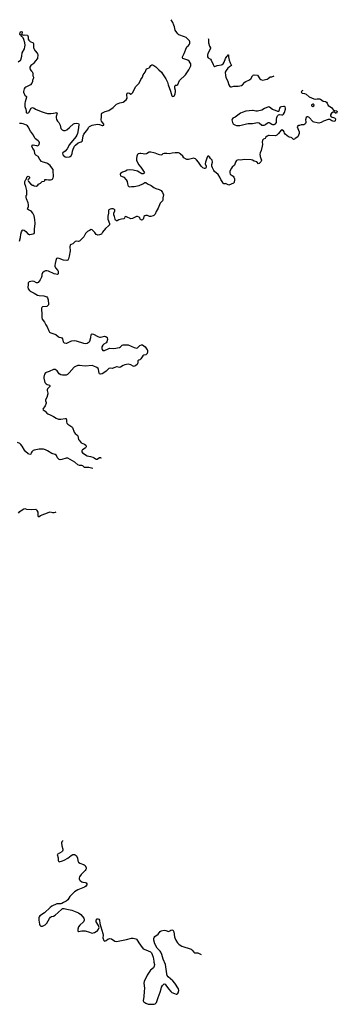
# Model space of a CAD drawing. Header units: inches. Extents: x 1771465 to 1971076, y 472029 to 643563.
# Tile 125 of 127: x 1936807 to 1944371, y 545945 to 569377. Entities that reach past the tile are written whole.
import ezdxf

# ---------------------------------------------------------------- set-up
doc = ezdxf.new("R2010")
doc.units = ezdxf.units.IN
doc.header["$MEASUREMENT"] = 0
for name, color, linetype in [('B9534', 7, 'Continuous'), ('B9535', 7, 'Continuous'), ('B9536', 7, 'Continuous'), ('B9544', 7, 'Continuous'), ('B9546', 7, 'Continuous')]:
    doc.layers.add(name, color=color, linetype=linetype)

msp = doc.modelspace()

# ---------------------------------------------------------------- linework, layer by layer
at = {"layer": 'B9534', "color": 6, "elevation": 300}
for points in [[(1937826, 549842), (1937823, 549830), (1937807, 549810), (1937803, 549790), (1937813, 549713), (1937835, 549635), (1937836, 549610), (1937830, 549590), (1937810, 549570), (1937698, 549510), (1937721, 549430), (1937726, 549366), (1937731, 549350), (1937750, 549333), (1937830, 549357), (1937870, 549375), (1937950, 549421), (1938030, 549484), (1938070, 549506), (1938110, 549510), (1938130, 549501), (1938150, 549484), (1938180, 549430), (1938190, 549361), (1938207, 549327), (1938241, 549301), (1938330, 549274), (1938345, 549265), (1938365, 549245), (1938390, 549190), (1938392, 549170), (1938385, 549150), (1938370, 549130), (1938270, 549030), (1938230, 548978), (1938220, 548950), (1938220, 548930), (1938230, 548910), (1938250, 548890), (1938290, 548861), (1938310, 548852), (1938370, 548844), (1938390, 548834), (1938408, 548810), (1938406, 548790), (1938376, 548750), (1938350, 548733), (1938189, 548671), (1938110, 548623), (1938030, 548545), (1938001, 548510), (1937950, 548430), (1937917, 548403), (1937854, 548370), (1937810, 548340), (1937790, 548335), (1937730, 548339), (1937690, 548333), (1937570, 548281), (1937530, 548251), (1937398, 548122), (1937288, 548050), (1937271, 548030), (1937263, 548010), (1937260, 547950), (1937278, 547850), (1937290, 547826), (1937307, 547807), (1937330, 547802), (1937350, 547805), (1937410, 547838), (1937450, 547875), (1937516, 547984), (1937542, 548018), (1937567, 548033), (1937610, 548045), (1937652, 548068), (1937726, 548130), (1937810, 548212), (1937830, 548221), (1937870, 548221), (1937930, 548205), (1938050, 548187), (1938204, 548124), (1938265, 548085), (1938337, 547997), (1938346, 547970), (1938344, 547950), (1938328, 547910), (1938239, 547830), (1938208, 547790), (1938191, 547730), (1938191, 547691), (1938201, 547681), (1938210, 547679), (1938288, 547692), (1938370, 547692), (1938470, 547660), (1938510, 547642), (1938530, 547640), (1938590, 547657), (1938630, 547674), (1938651, 547689), (1938670, 547710), (1938685, 547735), (1938696, 547770), (1938694, 547794), (1938682, 547822), (1938627, 547910), (1938625, 547930), (1938630, 547951), (1938650, 547977), (1938670, 547981), (1938693, 547973), (1938710, 547950), (1938717, 547870), (1938786, 547630), (1938792, 547590), (1938790, 547530), (1938810, 547461), (1938830, 547451), (1938850, 547456), (1938870, 547467), (1938902, 547498), (1938950, 547509), (1938990, 547500), (1939070, 547450), (1939110, 547441), (1939150, 547444), (1939354, 547486), (1939470, 547518), (1939510, 547516), (1939570, 547502), (1939590, 547491), (1939621, 547450), (1939641, 547410), (1939681, 547350), (1939750, 547266), (1939773, 547253), (1939870, 547218), (1939921, 547190), (1939945, 547170), (1939965, 547130), (1939983, 547070), (1940000, 546972)], [(1940000, 547469), (1940000, 547470), (1940000, 547487)], [(1940000, 546830), (1939990, 546815), (1939925, 546755), (1939874, 546686), (1939844, 546636), (1939769, 546490), (1939764, 546450), (1939776, 546330), (1939775, 546250), (1939766, 546130), (1939748, 546030), (1939753, 546013), (1939762, 546002), (1939810, 545970), (1939870, 545950), (1939950, 545945), (1940000, 545949)]]:
    msp.add_lwpolyline(points, dxfattribs=at)
at = {"layer": 'B9535', "color": 6, "elevation": 300}
for points in [[(1937478, 560000), (1937530, 559970), (1937614, 559934), (1937673, 559893), (1937730, 559874), (1937790, 559868), (1937890, 559886), (1937910, 559884), (1937917, 559877), (1937923, 559863), (1937920, 559810), (1937932, 559772), (1937952, 559752), (1938047, 559690), (1938067, 559670), (1938101, 559561), (1938127, 559527), (1938170, 559494), (1938188, 559470), (1938211, 559390), (1938224, 559370), (1938274, 559310), (1938310, 559290), (1938350, 559278), (1938381, 559250), (1938390, 559230), (1938390, 559210), (1938383, 559197), (1938363, 559177), (1938302, 559138), (1938292, 559130), (1938285, 559115), (1938288, 559090), (1938304, 559070), (1938410, 558998), (1938490, 558984), (1938550, 558966), (1938582, 558950), (1938610, 558925), (1938630, 558917), (1938650, 558917), (1938710, 558955), (1938730, 558959), (1938737, 558957), (1938749, 558940)], [(1938548, 558700), (1938450, 558723), (1938370, 558718), (1938350, 558721), (1938310, 558758), (1938290, 558768), (1938230, 558769), (1938190, 558787), (1938121, 558850), (1937950, 558944), (1937910, 558942), (1937810, 558907), (1937770, 558904), (1937750, 558912), (1937730, 558924), (1937710, 558946), (1937682, 559002), (1937651, 559031), (1937570, 559050), (1937470, 559115), (1937418, 559138), (1937370, 559153), (1937330, 559159), (1937270, 559160), (1937150, 559133), (1937130, 559122), (1937094, 559090), (1937081, 559070), (1937070, 559039), (1937050, 559027), (1937006, 559046), (1936942, 559102), (1936920, 559130), (1936864, 559230), (1936834, 559270), (1936810, 559290), (1936757, 559317)], [(1936780, 557630), (1936810, 557670), (1936865, 557715), (1936902, 557738), (1936930, 557741), (1936972, 557732), (1937090, 557721), (1937190, 557725), (1937210, 557711), (1937219, 557699), (1937235, 557655), (1937240, 557630), (1937239, 557570), (1937250, 557555), (1937270, 557555), (1937305, 557575), (1937510, 557660), (1937530, 557666), (1937590, 557652), (1937630, 557650), (1937662, 557658), (1937676, 557664)]]:
    msp.add_lwpolyline(points, dxfattribs=at)
at = {"layer": 'B9536', "color": 6, "elevation": 300}
for points in [[(1936770, 568373), (1936824, 568410), (1936835, 568425), (1936860, 568510), (1936867, 568590), (1936919, 568681), (1936933, 568730), (1936935, 568770), (1936928, 568830), (1936905, 568905), (1936886, 568946), (1936864, 568970), (1936860, 568980), (1936842, 569002), (1936810, 569028), (1936809, 569050), (1936819, 569061), (1936830, 569091), (1936850, 569098), (1936862, 569090), (1936854, 569030), (1936870, 569014), (1936890, 569012), (1936910, 569018), (1936990, 569006), (1937007, 568970), (1937011, 568910), (1937025, 568890), (1937059, 568859), (1937131, 568830), (1937138, 568810), (1937139, 568710), (1937145, 568690), (1937177, 568637), (1937224, 568584), (1937232, 568570), (1937236, 568530), (1937234, 568470), (1937229, 568450), (1937176, 568390), (1937140, 568340), (1937120, 568320), (1937070, 568284), (1937052, 568250), (1937048, 568228), (1937054, 568194), (1937086, 568150), (1937108, 568128), (1937122, 568090), (1937123, 568043), (1937133, 568013), (1937133, 567990), (1937112, 567930), (1937110, 567908), (1937095, 567870), (1937064, 567830), (1936950, 567773), (1936930, 567753), (1936917, 567730), (1936900, 567670), (1936901, 567650), (1936918, 567598), (1936930, 567583), (1936970, 567550), (1936973, 567530), (1936934, 567426), (1936927, 567387), (1936930, 567310), (1936935, 567290), (1936956, 567250), (1936959, 567190), (1936964, 567170), (1936970, 567158), (1936989, 567149), (1937010, 567159), (1937024, 567170), (1937082, 567270), (1937110, 567284), (1937130, 567282), (1937150, 567274), (1937187, 567247), (1937241, 567221), (1937343, 567183), (1937392, 567172), (1937470, 567144), (1937550, 567141), (1937610, 567156), (1937690, 567166), (1937701, 567150), (1937675, 567070), (1937673, 567050), (1937684, 567004), (1937705, 566965), (1937739, 566930), (1937758, 566898), (1937768, 566870), (1937787, 566787), (1937818, 566758), (1937850, 566743), (1937890, 566739), (1937930, 566758), (1937992, 566808), (1938090, 566899), (1938110, 566908), (1938150, 566915), (1938211, 566910), (1938219, 566890), (1938210, 566806), (1938187, 566670), (1938171, 566630), (1938147, 566590), (1937990, 566407), (1937937, 566303), (1937890, 566251), (1937836, 566210), (1937830, 566198), (1937831, 566170), (1937843, 566150), (1937890, 566115), (1937910, 566108), (1937990, 566114), (1938010, 566121), (1938030, 566136), (1938053, 566190), (1938064, 566250), (1938081, 566299), (1938114, 566366), (1938132, 566388), (1938197, 566443), (1938267, 566473), (1938292, 566490), (1938302, 566510), (1938318, 566610), (1938332, 566650), (1938433, 566770), (1938447, 566810), (1938470, 566836), (1938530, 566870), (1938570, 566873), (1938670, 566893), (1938706, 566886), (1938770, 566861), (1938790, 566861), (1938808, 566870), (1938814, 566890), (1938759, 566959), (1938744, 566990), (1938755, 567065), (1938755, 567130), (1938761, 567150), (1938845, 567190), (1938930, 567217), (1939035, 567285), (1939082, 567338), (1939116, 567364), (1939190, 567395), (1939270, 567414), (1939346, 567470), (1939365, 567510), (1939361, 567590), (1939370, 567625), (1939390, 567640), (1939419, 567630), (1939450, 567608), (1939470, 567613), (1939490, 567639), (1939570, 567788), (1939630, 567840), (1939653, 567867), (1939692, 567950), (1939733, 568007), (1939750, 568063), (1939797, 568130), (1939830, 568205), (1939850, 568219), (1939890, 568232), (1939908, 568250), (1939928, 568290), (1939950, 568305), (1939970, 568301), (1940000, 568284)], [(1936806, 564110), (1936829, 564190), (1936835, 564270), (1936850, 564331), (1936870, 564367), (1936890, 564374), (1936910, 564367), (1936950, 564334), (1937010, 564273), (1937030, 564263), (1937050, 564263), (1937130, 564280), (1937150, 564290), (1937161, 564310), (1937161, 564390), (1937177, 564530), (1937170, 564622), (1937151, 564711), (1937123, 564770), (1937091, 564811), (1937067, 564827), (1937013, 564850), (1936995, 564870), (1936999, 564890), (1937019, 564930), (1937020, 564970), (1937010, 565015), (1936970, 565110), (1936958, 565150), (1936964, 565190), (1936979, 565210), (1936980, 565220), (1936974, 565310), (1936952, 565410), (1936929, 565471), (1936933, 565530), (1936950, 565571), (1936969, 565591), (1936975, 565630), (1936990, 565645), (1937010, 565651), (1937025, 565645), (1937042, 565630), (1937042, 565610), (1937032, 565590), (1937005, 565575), (1937004, 565556), (1937015, 565530), (1937070, 565459), (1937110, 565439), (1937130, 565436), (1937155, 565425), (1937210, 565418), (1937240, 565440), (1937256, 565464), (1937306, 565490), (1937346, 565530), (1937390, 565534), (1937406, 565550), (1937406, 565570), (1937410, 565572), (1937448, 565572), (1937490, 565563), (1937543, 565563), (1937570, 565571), (1937590, 565583), (1937607, 565610), (1937614, 565646), (1937608, 565790), (1937602, 565810), (1937576, 565850), (1937530, 565904), (1937501, 565930), (1937470, 565954), (1937450, 565964), (1937364, 565984), (1937324, 566004), (1937287, 566047), (1937250, 566120), (1937193, 566153), (1937176, 566170), (1937167, 566190), (1937158, 566250), (1937150, 566270), (1937117, 566310), (1937108, 566328), (1937099, 566370), (1937101, 566379), (1937107, 566393), (1937130, 566400), (1937210, 566379), (1937230, 566377), (1937250, 566383), (1937273, 566410), (1937276, 566450), (1937270, 566469), (1937250, 566491), (1937183, 566543), (1937170, 566560), (1937136, 566630), (1937064, 566724), (1937011, 566830), (1936992, 566852), (1936967, 566870), (1936890, 566898), (1936850, 566903), (1936803, 566903)], [(1940000, 566211), (1939930, 566228), (1939890, 566224), (1939830, 566188), (1939790, 566179), (1939750, 566182), (1939690, 566194), (1939670, 566195), (1939630, 566186), (1939610, 566169), (1939594, 566130), (1939586, 566070), (1939592, 566030), (1939634, 565930), (1939690, 565866), (1939771, 565750), (1939776, 565730), (1939766, 565714), (1939750, 565706), (1939715, 565710), (1939613, 565773), (1939510, 565799), (1939410, 565805), (1939370, 565797), (1939330, 565774), (1939256, 565750), (1939210, 565717), (1939199, 565690), (1939210, 565664), (1939230, 565651), (1939287, 565627), (1939346, 565566), (1939364, 565530), (1939372, 565472), (1939381, 565441), (1939390, 565423), (1939410, 565400), (1939470, 565409), (1939530, 565410), (1939650, 565430), (1939737, 565470), (1939790, 565505), (1939810, 565504), (1939850, 565470), (1939939, 565430), (1940000, 565386)], [(1940000, 564719), (1939986, 564710), (1939930, 564694), (1939895, 564695), (1939850, 564716), (1939810, 564716), (1939790, 564710), (1939767, 564690), (1939756, 564650), (1939746, 564630), (1939730, 564614), (1939711, 564609), (1939690, 564619), (1939679, 564630), (1939664, 564664), (1939650, 564679), (1939610, 564696), (1939590, 564692), (1939490, 564647), (1939450, 564640), (1939350, 564689), (1939330, 564695), (1939310, 564682), (1939299, 564650), (1939284, 564636), (1939230, 564627), (1939170, 564610), (1939130, 564592), (1939110, 564593), (1939090, 564609), (1939078, 564630), (1939067, 564690), (1939052, 564732), (1939049, 564770), (1939073, 564830), (1939073, 564850), (1939061, 564861), (1939032, 564872), (1938990, 564875), (1938961, 564870), (1938931, 564850), (1938923, 564837), (1938918, 564770), (1938902, 564698), (1938909, 564630), (1938946, 564530), (1938949, 564510), (1938944, 564496), (1938924, 564470), (1938849, 564411), (1938782, 564318), (1938753, 564270), (1938710, 564254), (1938670, 564250), (1938650, 564253), (1938630, 564268), (1938596, 564316), (1938530, 564373), (1938510, 564380), (1938470, 564363), (1938424, 564336), (1938394, 564310), (1938375, 564285), (1938334, 564206), (1938250, 564124), (1938230, 564110), (1938210, 564102), (1938150, 564104), (1938130, 564097), (1938070, 564046), (1938030, 564029), (1938010, 564015), (1938001, 563970), (1938007, 563873), (1937988, 563750), (1937970, 563689), (1937950, 563657), (1937930, 563649), (1937850, 563654), (1937750, 563692), (1937710, 563700), (1937687, 563693), (1937667, 563650), (1937648, 563572), (1937642, 563530), (1937644, 563510), (1937660, 563470), (1937714, 563410), (1937723, 563390), (1937725, 563330), (1937711, 563310), (1937627, 563330), (1937490, 563394), (1937450, 563402), (1937422, 563398), (1937390, 563387), (1937351, 563350), (1937337, 563310), (1937336, 563270), (1937330, 563250), (1937297, 563183), (1937250, 563126), (1937230, 563113), (1937210, 563112), (1937148, 563148), (1937110, 563156), (1937070, 563150), (1937030, 563135), (1937021, 563130), (1937010, 563114), (1937009, 563070), (1936997, 563010), (1937010, 562975), (1937037, 562930), (1937054, 562914), (1937101, 562890), (1937150, 562872), (1937230, 562819), (1937270, 562810), (1937382, 562802), (1937450, 562779), (1937470, 562757), (1937486, 562710), (1937495, 562610), (1937490, 562590), (1937470, 562565), (1937450, 562554), (1937350, 562540), (1937335, 562530), (1937328, 562512), (1937330, 562450), (1937337, 562410), (1937334, 562290), (1937342, 562250), (1937395, 562175), (1937430, 562114), (1937464, 562070), (1937503, 561970), (1937520, 561940), (1937530, 561930), (1937550, 561922), (1937666, 561886), (1937730, 561827), (1937750, 561818), (1937790, 561814), (1937810, 561805), (1937830, 561781), (1937846, 561710), (1937870, 561690), (1937910, 561680), (1937930, 561682), (1938022, 561730), (1938050, 561737), (1938110, 561739), (1938150, 561734), (1938330, 561680), (1938370, 561673), (1938410, 561679), (1938463, 561710), (1938476, 561730), (1938505, 561810), (1938510, 561881), (1938514, 561890), (1938530, 561899), (1938567, 561890), (1938670, 561836), (1938705, 561825), (1938730, 561823), (1938772, 561828), (1938830, 561844), (1938858, 561838), (1938893, 561810), (1938897, 561770), (1938885, 561710), (1938867, 561690), (1938808, 561652), (1938788, 561630), (1938764, 561590), (1938762, 561550), (1938770, 561528), (1938790, 561505), (1938810, 561501), (1938830, 561505), (1938910, 561545), (1938944, 561556), (1939050, 561551), (1939182, 561578), (1939210, 561590), (1939250, 561632), (1939270, 561641), (1939297, 561643), (1939350, 561642), (1939390, 561636), (1939530, 561577), (1939590, 561562), (1939614, 561566), (1939670, 561621), (1939710, 561641), (1939730, 561636), (1939791, 561590), (1939844, 561524), (1939851, 561510), (1939853, 561473), (1939839, 561430), (1939810, 561405), (1939764, 561396), (1939740, 561380), (1939690, 561306), (1939670, 561286), (1939645, 561275), (1939624, 561256), (1939617, 561230), (1939615, 561185), (1939603, 561170), (1939571, 561150), (1939550, 561129), (1939530, 561125), (1939510, 561129), (1939450, 561162), (1939390, 561177), (1939350, 561175), (1939310, 561165), (1939272, 561148), (1939210, 561106), (1939182, 561102), (1939130, 561116), (1939110, 561115), (1939070, 561103), (1939010, 561072), (1938970, 561084), (1938930, 561075), (1938866, 561010), (1938838, 560990), (1938770, 560951), (1938730, 560942), (1938707, 560947), (1938701, 560961), (1938686, 561050), (1938675, 561075), (1938641, 561101), (1938570, 561134), (1938530, 561145), (1938370, 561131), (1938230, 561146), (1938190, 561145), (1938133, 561127), (1938103, 561110), (1937987, 560970), (1937942, 560930), (1937910, 560916), (1937830, 560916), (1937790, 560927), (1937750, 560950), (1937697, 561017), (1937676, 561036), (1937650, 561050), (1937610, 561053), (1937510, 561005), (1937439, 560981), (1937419, 560970), (1937401, 560939), (1937383, 560870), (1937382, 560842), (1937405, 560745), (1937438, 560710), (1937458, 560698), (1937516, 560676), (1937523, 560670), (1937527, 560650), (1937471, 560590), (1937461, 560570), (1937461, 560550), (1937475, 560490), (1937475, 560470), (1937450, 560388), (1937421, 560330), (1937421, 560310), (1937441, 560270), (1937439, 560250), (1937410, 560190), (1937358, 560110), (1937365, 560090), (1937410, 560061), (1937454, 560014), (1937478, 560000)]]:
    msp.add_lwpolyline(points, dxfattribs=at)
at = {"layer": 'B9544', "color": 6, "elevation": 300}
for points in [[(1940000, 547487), (1940000, 547510), (1940010, 547537), (1940025, 547555), (1940104, 547610), (1940150, 547674), (1940179, 547690), (1940251, 547711), (1940290, 547705), (1940350, 547680), (1940382, 547690), (1940410, 547707), (1940450, 547717), (1940464, 547704), (1940478, 547670), (1940490, 547550), (1940498, 547530), (1940529, 547469), (1940566, 547410), (1940596, 547376), (1940631, 547351), (1940672, 547332), (1940890, 547253), (1940918, 547230), (1940950, 547185), (1940970, 547173), (1941047, 547167), (1941110, 547134), (1941130, 547131), (1941132, 547135)], [(1940000, 545949), (1940010, 545950), (1940030, 545956), (1940051, 545969), (1940066, 545990), (1940102, 546110), (1940156, 546230), (1940173, 546310), (1940187, 546350), (1940210, 546389), (1940250, 546431), (1940270, 546425), (1940290, 546402), (1940353, 546310), (1940404, 546250), (1940430, 546229), (1940490, 546200), (1940530, 546185), (1940550, 546184), (1940561, 546190), (1940583, 546217), (1940594, 546270), (1940586, 546310), (1940504, 546450), (1940450, 546507), (1940341, 546601), (1940320, 546630), (1940310, 546668), (1940277, 546890), (1940222, 547022), (1940192, 547130), (1940170, 547183), (1940152, 547212), (1940082, 547282), (1940022, 547382), (1940000, 547469)], [(1940000, 546972), (1940005, 546945), (1940020, 546890), (1940013, 546850), (1940000, 546830)]]:
    msp.add_lwpolyline(points, dxfattribs=at)
at = {"layer": 'B9546', "color": 6, "elevation": 300}
for points in [[(1940000, 568284), (1940050, 568255), (1940121, 568181), (1940185, 568125), (1940210, 568091), (1940255, 568015), (1940290, 567967), (1940330, 567890), (1940340, 567830), (1940397, 567677), (1940430, 567562), (1940447, 567547), (1940470, 567556), (1940490, 567571), (1940501, 567590), (1940510, 567610), (1940521, 567670), (1940521, 567690), (1940499, 567750), (1940499, 567790), (1940506, 567814), (1940520, 567820), (1940550, 567821), (1940569, 567831), (1940615, 567930), (1940757, 568063), (1940835, 568185), (1940882, 568278), (1940884, 568296), (1940879, 568330), (1940870, 568353), (1940846, 568386), (1940813, 568413), (1940790, 568424), (1940694, 568450), (1940682, 568470), (1940681, 568490), (1940720, 568570), (1940782, 568718), (1940790, 568731), (1940830, 568765), (1940850, 568791), (1940859, 568821), (1940859, 568850), (1940853, 568870), (1940838, 568890), (1940771, 568950), (1940730, 568969), (1940596, 569016), (1940570, 569041), (1940550, 569070), (1940511, 569130), (1940497, 569210), (1940475, 569250), (1940453, 569310), (1940412, 569377)], [(1941293, 568933), (1941302, 568910), (1941306, 568830), (1941328, 568750), (1941351, 568710), (1941348, 568690), (1941288, 568570), (1941277, 568530), (1941277, 568497), (1941292, 568472), (1941350, 568437), (1941370, 568415), (1941411, 568311), (1941430, 568281), (1941450, 568267), (1941510, 568290), (1941610, 568304), (1941630, 568310), (1941650, 568325), (1941680, 568370), (1941710, 568454), (1941742, 568498), (1941750, 568515), (1941759, 568520), (1941770, 568542), (1941778, 568538), (1941782, 568530), (1941781, 568490), (1941796, 568410), (1941816, 568350), (1941847, 568290), (1941802, 568258), (1941760, 568220), (1941723, 568170), (1941704, 568130), (1941710, 568050), (1941719, 568010), (1941765, 567905), (1941787, 567830), (1941815, 567790), (1941830, 567782), (1941850, 567781), (1941910, 567792), (1942010, 567794), (1942090, 567812), (1942113, 567827), (1942168, 567890), (1942190, 567909), (1942263, 567937), (1942310, 567968), (1942350, 568041), (1942370, 568058), (1942390, 568064), (1942470, 568053), (1942528, 567968), (1942550, 567950), (1942590, 567936), (1942697, 567963), (1942723, 567977), (1942770, 568014), (1942810, 568021), (1942864, 568041)], [(1943546, 567693), (1943530, 567682), (1943518, 567670), (1943511, 567650), (1943530, 567628), (1943590, 567619), (1943630, 567606), (1943701, 567541), (1943810, 567496), (1943848, 567488), (1943893, 567493), (1943950, 567490), (1943970, 567482), (1944030, 567439), (1944090, 567427), (1944110, 567415), (1944130, 567390), (1944151, 567331), (1944231, 567290), (1944280, 567220), (1944290, 567212), (1944310, 567216), (1944351, 567210), (1944371, 567189), (1944351, 567149), (1944326, 567150), (1944290, 567186), (1944270, 567178), (1944231, 567149), (1944211, 567110), (1944211, 567090), (1944225, 567065), (1944300, 567040), (1944313, 567033), (1944330, 567014), (1944318, 566970), (1944310, 566962), (1944290, 566954), (1944242, 566970), (1944190, 567002), (1944170, 567004), (1944150, 567001), (1944040, 566960), (1943990, 566929), (1943930, 566918), (1943890, 566919), (1943818, 566938), (1943794, 566950), (1943690, 567055), (1943670, 567068), (1943653, 567067), (1943630, 567046), (1943611, 566990), (1943621, 566950), (1943621, 566930), (1943616, 566910), (1943598, 566890), (1943570, 566874), (1943506, 566874), (1943470, 566858), (1943445, 566855), (1943434, 566850), (1943414, 566830), (1943461, 566710), (1943463, 566670), (1943427, 566590), (1943367, 566553), (1943350, 566535), (1943330, 566529), (1943286, 566566), (1943272, 566572), (1943230, 566578), (1943210, 566589), (1943132, 566652), (1943116, 566676), (1943107, 566710), (1943090, 566729), (1943050, 566757), (1943030, 566749), (1942970, 566669), (1942931, 566630), (1942918, 566622), (1942890, 566616), (1942750, 566621), (1942730, 566619), (1942698, 566602), (1942670, 566578), (1942651, 566549), (1942612, 566530), (1942592, 566510), (1942591, 566489), (1942582, 566470), (1942586, 566410), (1942583, 566370), (1942557, 566263), (1942533, 566210), (1942526, 566174), (1942530, 566118), (1942553, 566070), (1942565, 566030), (1942561, 566010), (1942550, 565994), (1942510, 565954), (1942490, 565949), (1942451, 565991), (1942391, 566011), (1942350, 566032), (1942318, 566038), (1942150, 566050), (1942070, 566037), (1942010, 566041), (1941972, 566028), (1941945, 565990), (1941924, 565916), (1941870, 565870), (1941853, 565847), (1941814, 565770), (1941808, 565750), (1941808, 565730), (1941823, 565703), (1941890, 565650), (1941908, 565630), (1941921, 565590), (1941922, 565570), (1941914, 565506), (1941895, 565485), (1941790, 565442), (1941710, 565475), (1941690, 565469), (1941669, 565470), (1941650, 565489), (1941630, 565530), (1941596, 565576), (1941571, 565631), (1941530, 565690), (1941446, 565766), (1941427, 565787), (1941395, 565850), (1941385, 565890), (1941383, 565930), (1941398, 565990), (1941392, 566030), (1941354, 566074), (1941330, 566113), (1941310, 566129), (1941290, 566129), (1941270, 566102), (1941251, 566030), (1941231, 565990), (1941226, 565950), (1941247, 565890), (1941247, 565870), (1941241, 565850), (1941230, 565835), (1941210, 565835), (1941170, 565855), (1941130, 565889), (1941064, 565990), (1941020, 566040), (1940990, 566065), (1940970, 566076), (1940950, 566078), (1940829, 566051), (1940790, 566050), (1940770, 566055), (1940717, 566090), (1940690, 566130), (1940630, 566185), (1940610, 566201), (1940590, 566206), (1940510, 566210), (1940438, 566202), (1940370, 566181), (1940310, 566195), (1940250, 566196), (1940213, 566187), (1940190, 566159), (1940170, 566150), (1940110, 566167), (1940030, 566204), (1940000, 566211)], [(1940000, 565386), (1940015, 565375), (1940050, 565360), (1940130, 565336), (1940177, 565310), (1940210, 565261), (1940229, 565210), (1940215, 565135), (1940219, 565090), (1940210, 565069), (1940156, 565010), (1940102, 564890), (1940058, 564810), (1940033, 564747), (1940010, 564725), (1940000, 564719)]]:
    msp.add_lwpolyline(points, dxfattribs=at)
for points in [[(1943092, 567312), (1943038, 567302), (1943008, 567292), (1942990, 567270), (1942976, 567204), (1942968, 567192), (1942951, 567189), (1942896, 567216), (1942830, 567239), (1942757, 567297), (1942730, 567304), (1942634, 567266), (1942570, 567221), (1942470, 567197), (1942430, 567198), (1942370, 567216), (1942350, 567217), (1942190, 567203), (1942104, 567170), (1942066, 567150), (1941940, 567060), (1941886, 567030), (1941864, 567010), (1941858, 566990), (1941874, 566930), (1941890, 566902), (1941902, 566890), (1941930, 566874), (1941970, 566862), (1942010, 566858), (1942050, 566862), (1942210, 566900), (1942250, 566905), (1942350, 566904), (1942471, 566931), (1942510, 566924), (1942570, 566870), (1942610, 566863), (1942630, 566869), (1942657, 566883), (1942710, 566925), (1942730, 566932), (1942750, 566932), (1942766, 566926), (1942810, 566890), (1942830, 566882), (1942870, 566882), (1942899, 566901), (1942921, 566930), (1942926, 566950), (1942924, 567010), (1942930, 567050), (1942950, 567091), (1942970, 567115), (1942990, 567124), (1943050, 567109), (1943070, 567112), (1943093, 567130), (1943113, 567167), (1943138, 567250), (1943140, 567270), (1943130, 567301), (1943112, 567312)], [(1943790, 567368), (1943770, 567362), (1943758, 567350), (1943757, 567330), (1943770, 567318), (1943790, 567314), (1943810, 567325), (1943815, 567330), (1943818, 567350), (1943803, 567363)]]:
    msp.add_lwpolyline(points, close=True, dxfattribs=at)

doc.saveas('drawing.dxf')
